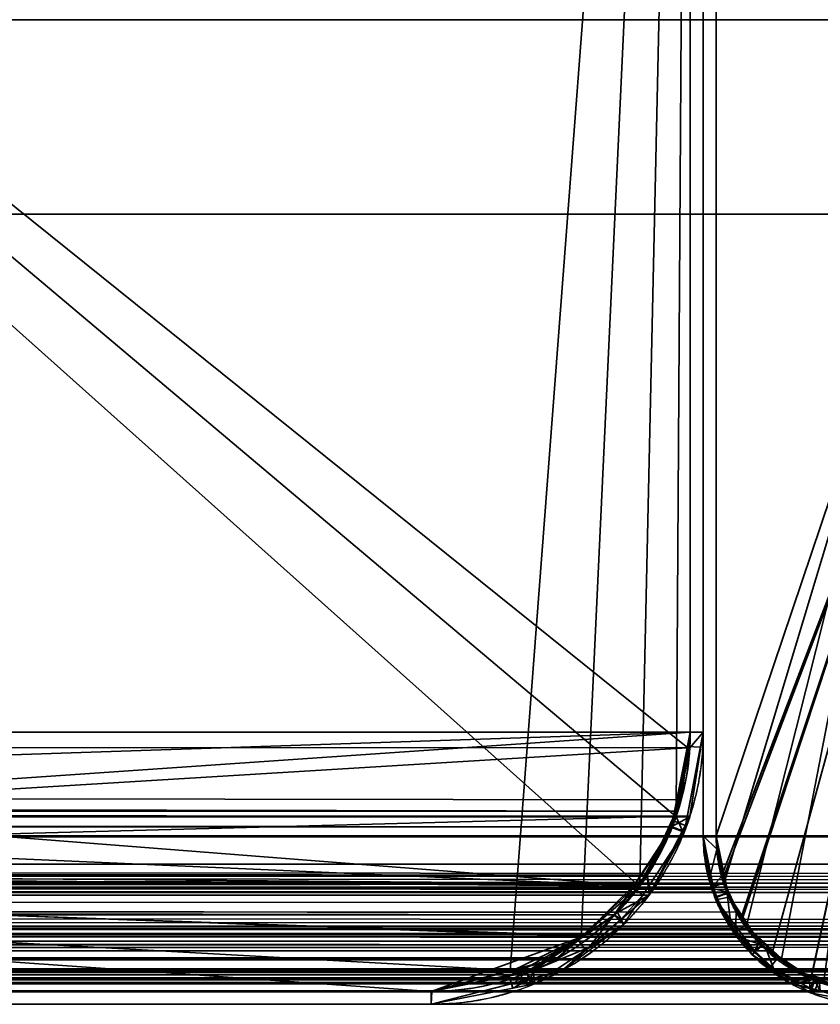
# Model space of a CAD drawing. Header units: millimetres. Extents: x -625 to 3725, y -115 to 86.
# Tile 224 of 256: x 439 to 455, y -33 to -14. Entities that reach past the tile are written whole.
import ezdxf

# ---------------------------------------------------------------- set-up
doc = ezdxf.new("R2010")
doc.units = ezdxf.units.MM
doc.layers.add('151', color=7, linetype='Continuous', true_color=0xffffff)

# ---------------------------------------------------------------- blocks, each defined once
blk = doc.blocks.new('UG_SURFACE_001')
at = {"layer": '151', "color": 252, "linetype": 'Continuous', "lineweight": 35}
for points in [[(625, -14, 2237), (625, 86, 2237), (-625, 86, 2237), (-625, -14, 2237)], [(-475, -14, 2087), (-475, 86, 2087), (475, 86, 2087), (475, -14, 2087)], [(625, -14, 2237), (-625, -14, 2237), (-475, -14, 2087), (475, -14, 2087)]]:
    blk.add_3dface(points, dxfattribs=at)
blk = doc.blocks.new('UG_SURFACE_026')
at = {"layer": '151', "color": 41, "linetype": 'Continuous', "lineweight": 35}
for points in [[(527.75, -32.75, 2137.75), (527.75, -17.75, 2137.75), (-527.75, -17.75, 2137.75), (-527.75, -32.75, 2137.75)], [(527.75, -17.75, 2137.75), (457.75, -17.75, 2067.75), (-457.75, -17.75, 2067.75), (-527.75, -17.75, 2137.75)], [(457.75, -17.75, 2067.75), (457.75, -32.75, 2067.75), (-457.75, -32.75, 2067.75), (-457.75, -17.75, 2067.75)], [(457.75, -32.75, 2067.75), (527.75, -32.75, 2137.75), (-527.75, -32.75, 2137.75), (-457.75, -32.75, 2067.75)]]:
    blk.add_3dface(points, dxfattribs=at)
blk = doc.blocks.new('UG_SURFACE_027')
at = {"layer": '151', "color": 14, "linetype": 'Continuous', "lineweight": 35}
for points in [[(532.75, -14, 2142.75), (527.75, -14, 2137.75), (-527.75, -14, 2137.75), (-532.75, -14, 2142.75)], [(532.75, -29.75, 2142.75), (532.75, -14, 2142.75), (-532.75, -14, 2142.75), (-532.75, -29.75, 2142.75)], [(-527.75, -14, 2137.75), (527.75, -14, 2137.75), (527.75, -32.75, 2137.75), (-527.75, -32.75, 2137.75)], [(-532.75, -29.75, 2142.75), (-532.602, -30.677, 2142.602), (532.587, -30.662, 2142.587)], [(532.587, -30.662, 2142.587), (532.646, -30.532, 2142.646), (-532.75, -29.75, 2142.75)], [(532.646, -30.532, 2142.646), (532.75, -29.75, 2142.75), (-532.75, -29.75, 2142.75)], [(532.587, -30.662, 2142.587), (-532.602, -30.677, 2142.602), (-532.602, -30.682, 2142.601)], [(532.245, -31.417, 2142.245), (532.587, -30.662, 2142.587), (-532.602, -30.682, 2142.601)], [(-532.602, -30.682, 2142.601), (-532.172, -31.508, 2142.172), (532.166, -31.489, 2142.166)], [(532.166, -31.489, 2142.166), (532.245, -31.417, 2142.245), (-532.602, -30.682, 2142.601)], [(532.166, -31.489, 2142.166), (-532.172, -31.508, 2142.172), (-532.152, -31.547, 2142.152)], [(532.166, -31.489, 2142.166), (-532.152, -31.547, 2142.152), (-531.489, -32.122, 2141.49)], [(-531.489, -32.122, 2141.49), (531.487, -32.12, 2141.487), (532.166, -31.489, 2142.166)], [(531.487, -32.12, 2141.487), (-531.489, -32.122, 2141.49), (-531.189, -32.383, 2141.189)], [(531.226, -32.362, 2141.227), (531.487, -32.12, 2141.487), (-531.189, -32.383, 2141.189)], [(531.226, -32.362, 2141.227), (-531.189, -32.383, 2141.189), (-530.666, -32.516, 2140.666)], [(-530.666, -32.516, 2140.666), (530.665, -32.509, 2140.665), (531.226, -32.362, 2141.227)], [(530.665, -32.509, 2140.665), (-530.666, -32.516, 2140.666), (-529.75, -32.75, 2139.75)], [(-529.75, -32.75, 2139.75), (529.75, -32.75, 2139.75), (530.665, -32.509, 2140.665)], [(527.75, -32.75, 2137.75), (529.75, -32.75, 2139.75), (-529.75, -32.75, 2139.75), (-527.75, -32.75, 2137.75)]]:
    blk.add_3dface(points, dxfattribs=at)
blk = doc.blocks.new('UG_SURFACE_028')
at = {"layer": '151', "color": 14, "linetype": 'Continuous', "lineweight": 35}
for points in [[(456.8, -17.75, 2066.8), (456.8, 11.25, 2066.8), (-456.8, 11.25, 2066.8), (-456.8, -17.75, 2066.8)], [(452.75, 8.5, 2062.75), (455.5, 11.25, 2065.5), (456.8, 11.25, 2066.8), (456.8, -17.75, 2066.8)], [(452.75, 8.5, 2062.75), (452.75, -29.75, 2062.75), (-452.75, -29.75, 2062.75), (-452.75, 8.5, 2062.75)], [(456.8, -17.75, 2066.8), (452.75, -29.75, 2062.75), (452.75, 8.5, 2062.75)], [(457.75, -32.75, 2067.75), (457.75, -17.75, 2067.75), (-457.75, -17.75, 2067.75), (-457.75, -32.75, 2067.75)], [(457.75, -17.75, 2067.75), (456.8, -17.75, 2066.8), (-456.8, -17.75, 2066.8), (-457.75, -17.75, 2067.75)], [(452.898, -30.677, 2062.898), (452.75, -29.75, 2062.75), (456.8, -17.75, 2066.8)], [(456.8, -17.75, 2066.8), (453.328, -31.508, 2063.328), (452.898, -30.682, 2062.898), (452.898, -30.677, 2062.898)], [(456.8, -17.75, 2066.8), (454.011, -32.122, 2064.011), (453.348, -31.547, 2063.348), (453.328, -31.508, 2063.328)], [(456.8, -17.75, 2066.8), (454.834, -32.516, 2064.834), (454.311, -32.383, 2064.312), (454.011, -32.122, 2064.011)], [(-452.854, -30.532, 2062.854), (452.75, -29.75, 2062.75), (452.898, -30.677, 2062.898)], [(-452.854, -30.532, 2062.854), (-452.75, -29.75, 2062.75), (452.75, -29.75, 2062.75)], [(452.898, -30.677, 2062.898), (-452.913, -30.662, 2062.913), (-452.854, -30.532, 2062.854)], [(452.898, -30.682, 2062.898), (-453.334, -31.489, 2063.334), (-453.256, -31.417, 2063.256)], [(452.898, -30.682, 2062.898), (453.328, -31.508, 2063.328), (-453.334, -31.489, 2063.334)], [(-453.256, -31.417, 2063.256), (-452.913, -30.662, 2062.913), (452.898, -30.677, 2062.898)], [(-453.256, -31.417, 2063.256), (452.898, -30.677, 2062.898), (452.898, -30.682, 2062.898)], [(453.348, -31.547, 2063.348), (-454.013, -32.12, 2064.013), (-453.334, -31.489, 2063.334)], [(-453.334, -31.489, 2063.334), (453.328, -31.508, 2063.328), (453.348, -31.547, 2063.348)], [(453.348, -31.547, 2063.348), (454.011, -32.122, 2064.011), (-454.013, -32.12, 2064.013)], [(-454.274, -32.362, 2064.274), (-454.013, -32.12, 2064.013), (454.011, -32.122, 2064.011)], [(-454.274, -32.362, 2064.274), (454.011, -32.122, 2064.011), (454.311, -32.383, 2064.312)], [(454.311, -32.383, 2064.312), (-454.835, -32.509, 2064.835), (-454.274, -32.362, 2064.274)], [(454.311, -32.383, 2064.312), (454.834, -32.516, 2064.834), (-454.835, -32.509, 2064.835)], [(-455.75, -32.75, 2065.75), (-454.835, -32.509, 2064.835), (454.834, -32.516, 2064.834)], [(454.834, -32.516, 2064.834), (455.75, -32.75, 2065.75), (-455.75, -32.75, 2065.75)], [(455.75, -32.75, 2065.75), (457.75, -32.75, 2067.75), (-457.75, -32.75, 2067.75), (-455.75, -32.75, 2065.75)]]:
    blk.add_3dface(points, dxfattribs=at)
blk = doc.blocks.new('UG_SURFACE_029')
at = {"layer": '151', "color": 7, "linetype": 'Continuous', "lineweight": 35}
for points in [[(-452.75, 8.25, 2062.75), (-452.75, -29.75, 2062.75), (452.75, -29.75, 2062.75), (452.75, 8.25, 2062.75)], [(452.5, 8.25, 2062.5), (452.5, -29.75, 2062.5), (-452.5, -29.75, 2062.5), (-452.5, 8.25, 2062.5)], [(452.5, -29.75, 2062.5), (452.5, 8.25, 2062.5), (452.75, 8.25, 2062.75), (452.75, -29.75, 2062.75)], [(533, -29.75, 2143), (533, -14, 2143), (-533, -14, 2143), (-533, -29.75, 2143)], [(532.75, -14, 2142.75), (-532.75, -14, 2142.75), (-533, -14, 2143), (533, -14, 2143)], [(-532.75, -29.75, 2142.75), (-532.75, -14, 2142.75), (532.75, -14, 2142.75), (532.75, -29.75, 2142.75)], [(-533, -29.75, 2143), (-532.84, -30.754, 2142.84), (532.824, -30.738, 2142.823)], [(532.824, -30.738, 2142.823), (532.888, -30.598, 2142.888), (-533, -29.75, 2143)], [(532.888, -30.598, 2142.888), (533, -29.75, 2143), (-533, -29.75, 2143)], [(-532.739, -30.009, 2142.739), (-532.75, -29.75, 2142.75), (532.75, -29.75, 2142.75)], [(-532.739, -30.009, 2142.739), (532.75, -29.75, 2142.75), (532.695, -30.321, 2142.695)], [(452.855, -30.535, 2062.855), (-452.75, -29.75, 2062.75), (-452.761, -30.009, 2062.761)], [(452.855, -30.535, 2062.855), (452.75, -29.75, 2062.75), (-452.75, -29.75, 2062.75)], [(-452.612, -30.598, 2062.613), (452.5, -29.75, 2062.5), (452.66, -30.754, 2062.66)], [(-452.612, -30.598, 2062.613), (-452.5, -29.75, 2062.5), (452.5, -29.75, 2062.5)], [(452.75, -29.75, 2062.75), (452.855, -30.535, 2062.855), (452.66, -30.754, 2062.66), (452.5, -29.75, 2062.5)], [(-532.739, -30.009, 2142.739), (532.695, -30.321, 2142.695), (532.522, -30.843, 2142.523)], [(532.522, -30.843, 2142.523), (-532.538, -30.854, 2142.538), (-532.739, -30.009, 2142.739)], [(-452.761, -30.009, 2062.761), (-452.962, -30.854, 2062.962), (452.979, -30.839, 2062.979)], [(-452.761, -30.009, 2062.761), (452.979, -30.839, 2062.979), (452.855, -30.535, 2062.855)], [(452.661, -30.76, 2062.661), (452.66, -30.754, 2062.66), (452.855, -30.535, 2062.855), (452.979, -30.839, 2062.979)], [(532.824, -30.738, 2142.823), (-532.84, -30.754, 2142.84), (-532.839, -30.76, 2142.839)], [(532.452, -31.555, 2142.452), (532.824, -30.738, 2142.823), (-532.839, -30.76, 2142.839)], [(-532.839, -30.76, 2142.839), (-532.374, -31.655, 2142.374), (532.367, -31.634, 2142.367)], [(532.367, -31.634, 2142.367), (532.452, -31.555, 2142.452), (-532.839, -30.76, 2142.839)], [(452.661, -30.76, 2062.661), (-453.133, -31.634, 2063.133), (-453.048, -31.555, 2063.048)], [(452.661, -30.76, 2062.661), (453.126, -31.655, 2063.126), (-453.133, -31.634, 2063.133)], [(-453.048, -31.555, 2063.048), (-452.676, -30.738, 2062.676), (452.66, -30.754, 2062.66)], [(-453.048, -31.555, 2063.048), (452.66, -30.754, 2062.66), (452.661, -30.76, 2062.661)], [(452.66, -30.754, 2062.66), (-452.676, -30.738, 2062.676), (-452.612, -30.598, 2062.613)], [(452.979, -30.839, 2062.979), (453.136, -31.223, 2063.137), (453.126, -31.655, 2063.126), (452.661, -30.76, 2062.661)], [(-532.538, -30.854, 2142.538), (532.522, -30.843, 2142.523), (532.454, -31.049, 2142.454)], [(532.454, -31.049, 2142.454), (531.96, -31.779, 2141.96), (-532.538, -30.854, 2142.538)], [(-532.535, -30.865, 2142.535), (-532.538, -30.854, 2142.538), (531.96, -31.779, 2141.96)], [(531.96, -31.779, 2141.96), (-531.926, -31.816, 2141.926), (-532.535, -30.865, 2142.535)], [(453.639, -31.854, 2063.639), (-452.965, -30.865, 2062.965), (-453.574, -31.816, 2063.574)], [(453.136, -31.223, 2063.137), (-452.962, -30.854, 2062.962), (-452.965, -30.865, 2062.965)], [(-452.965, -30.865, 2062.965), (453.639, -31.854, 2063.639), (453.136, -31.223, 2063.137)], [(453.136, -31.223, 2063.137), (452.979, -30.839, 2062.979), (-452.962, -30.854, 2062.962)], [(453.148, -31.697, 2063.148), (453.126, -31.655, 2063.126), (453.136, -31.223, 2063.137), (453.639, -31.854, 2063.639)], [(532.367, -31.634, 2142.367), (-532.374, -31.655, 2142.374), (-532.352, -31.697, 2142.352)], [(532.367, -31.634, 2142.367), (-532.352, -31.697, 2142.352), (-531.634, -32.319, 2141.634)], [(-531.634, -32.319, 2141.634), (531.632, -32.317, 2141.632), (532.367, -31.634, 2142.367)], [(453.148, -31.697, 2063.148), (-453.868, -32.317, 2063.869), (-453.133, -31.634, 2063.133)], [(453.148, -31.697, 2063.148), (453.866, -32.319, 2063.866), (-453.868, -32.317, 2063.869)], [(-453.133, -31.634, 2063.133), (453.126, -31.655, 2063.126), (453.148, -31.697, 2063.148)], [(453.639, -31.854, 2063.639), (453.729, -31.967, 2063.73), (453.866, -32.319, 2063.866), (453.148, -31.697, 2063.148)], [(-531.867, -31.857, 2141.867), (-531.926, -31.816, 2141.926), (531.96, -31.779, 2141.96)], [(531.96, -31.779, 2141.96), (531.864, -31.851, 2141.864), (-531.867, -31.857, 2141.867)], [(-530.961, -32.495, 2140.961), (-531.867, -31.857, 2141.867), (531.864, -31.851, 2141.864)], [(-530.961, -32.495, 2140.961), (531.864, -31.851, 2141.864), (531.11, -32.424, 2141.11)], [(453.729, -31.967, 2063.73), (-453.633, -31.857, 2063.633), (-454.539, -32.495, 2064.539)], [(-453.574, -31.816, 2063.574), (-453.633, -31.857, 2063.633), (453.639, -31.854, 2063.639)], [(453.729, -31.967, 2063.73), (453.639, -31.854, 2063.639), (-453.633, -31.857, 2063.633)], [(-454.539, -32.495, 2064.539), (454.651, -32.521, 2064.651), (453.729, -31.967, 2063.73)], [(454.192, -32.602, 2064.192), (453.866, -32.319, 2063.866), (453.729, -31.967, 2063.73), (454.651, -32.521, 2064.651)], [(531.632, -32.317, 2141.632), (-531.634, -32.319, 2141.634), (-531.308, -32.602, 2141.309)], [(531.349, -32.579, 2141.35), (531.632, -32.317, 2141.632), (-531.308, -32.602, 2141.309)], [(-530.852, -32.518, 2140.852), (-530.961, -32.495, 2140.961), (531.11, -32.424, 2141.11)], [(531.11, -32.424, 2141.11), (530.848, -32.487, 2140.848), (-530.852, -32.518, 2140.852)], [(-529.758, -32.75, 2139.758), (-530.852, -32.518, 2140.852), (530.848, -32.487, 2140.848)], [(-529.75, -32.75, 2139.75), (-529.758, -32.75, 2139.758), (530.848, -32.487, 2140.848)], [(530.848, -32.487, 2140.848), (529.75, -32.75, 2139.75), (-529.75, -32.75, 2139.75)], [(-454.151, -32.579, 2064.151), (-453.868, -32.317, 2063.869), (453.866, -32.319, 2063.866)], [(-454.151, -32.579, 2064.151), (453.866, -32.319, 2063.866), (454.192, -32.602, 2064.192)], [(531.349, -32.579, 2141.35), (-531.308, -32.602, 2141.309), (-530.742, -32.747, 2140.742)], [(-530.742, -32.747, 2140.742), (530.741, -32.739, 2140.741), (531.349, -32.579, 2141.35)], [(454.743, -32.576, 2064.743), (-454.648, -32.518, 2064.648), (-455.742, -32.75, 2065.742)], [(-455.742, -32.75, 2065.742), (455.75, -32.75, 2065.75), (454.743, -32.576, 2064.743)], [(454.192, -32.602, 2064.192), (-454.759, -32.739, 2064.759), (-454.151, -32.579, 2064.151)], [(454.192, -32.602, 2064.192), (454.758, -32.747, 2064.758), (-454.759, -32.739, 2064.759)], [(-454.539, -32.495, 2064.539), (-454.648, -32.518, 2064.648), (454.651, -32.521, 2064.651)], [(454.743, -32.576, 2064.743), (454.651, -32.521, 2064.651), (-454.648, -32.518, 2064.648)], [(454.651, -32.521, 2064.651), (454.758, -32.747, 2064.758), (454.192, -32.602, 2064.192)], [(454.651, -32.521, 2064.651), (454.743, -32.576, 2064.743), (454.758, -32.747, 2064.758)], [(455.75, -33, 2065.75), (454.758, -32.747, 2064.758), (454.743, -32.576, 2064.743), (455.75, -32.75, 2065.75)], [(530.741, -32.739, 2140.741), (-530.742, -32.747, 2140.742), (-529.75, -33, 2139.75)], [(-529.75, -33, 2139.75), (529.75, -33, 2139.75), (530.741, -32.739, 2140.741)], [(455.75, -32.75, 2065.75), (-455.75, -32.75, 2065.75), (-529.75, -32.75, 2139.75), (529.75, -32.75, 2139.75)], [(-455.75, -33, 2065.75), (-454.759, -32.739, 2064.759), (454.758, -32.747, 2064.758)], [(454.758, -32.747, 2064.758), (455.75, -33, 2065.75), (-455.75, -33, 2065.75)], [(-455.742, -32.75, 2065.742), (-455.75, -32.75, 2065.75), (455.75, -32.75, 2065.75)], [(455.75, -33, 2065.75), (529.75, -33, 2139.75), (-529.75, -33, 2139.75), (-455.75, -33, 2065.75)]]:
    blk.add_3dface(points, dxfattribs=at)
blk = doc.blocks.new('UG_SURFACE_030')
at = {"layer": '151', "color": 14, "linetype": 'Continuous', "lineweight": 35}
for points in [[(452.75, 8.5, -3), (455.5, 11.25, -3), (456.8, 11.25, -3), (456.8, -17.75, -3)], [(456.8, -17.75, 2066.8), (456.8, 11.25, 2066.8), (455.5, 11.25, 2065.5), (452.75, 8.5, 2062.75)], [(452.75, 8.5, -3), (452.75, -29.75, -3), (452.75, -29.75, 2062.75), (452.75, 8.5, 2062.75)], [(456.8, -17.75, -3), (452.75, -29.75, -3), (452.75, 8.5, -3)], [(452.75, 8.5, 2062.75), (452.75, -29.75, 2062.75), (456.8, -17.75, 2066.8)], [(452.904, -30.523, -3), (452.75, -29.75, -3), (456.8, -17.75, -3), (457.75, -17.75, -3)], [(457.75, -17.75, 2067.75), (456.8, -17.75, 2066.8), (452.75, -29.75, 2062.75), (452.854, -30.532, 2062.854)], [(452.854, -30.532, 2062.854), (452.854, -30.533, 2062.854), (457.75, -17.75, 2067.75)], [(452.854, -30.533, 2062.854), (453.224, -31.346, 2063.224), (457.75, -17.75, 2067.75)], [(453.262, -31.323, -3), (452.978, -30.898, -3), (452.904, -30.523, -3), (457.75, -17.75, -3)], [(457.75, -17.75, 2067.75), (453.224, -31.346, 2063.224), (453.256, -31.417, 2063.256), (453.843, -31.962, 2063.843)], [(457.75, -17.75, -3), (453.829, -32.005, -3), (453.629, -31.871, -3), (453.262, -31.323, -3)], [(454.583, -32.509, -3), (453.829, -32.005, -3), (457.75, -17.75, -3)], [(453.843, -31.962, 2063.843), (454.274, -32.362, 2064.274), (454.589, -32.445, 2064.589), (457.75, -17.75, 2067.75)], [(457.75, -17.75, -3), (455.48, -32.696, -3), (454.602, -32.522, -3), (454.583, -32.509, -3)], [(454.589, -32.445, 2064.589), (455.479, -32.679, 2065.479), (457.75, -17.75, 2067.75)], [(452.854, -30.532, 2062.854), (452.75, -29.75, -3), (452.904, -30.523, -3)], [(452.854, -30.532, 2062.854), (452.75, -29.75, 2062.75), (452.75, -29.75, -3)], [(452.904, -30.523, -3), (452.854, -30.533, 2062.854), (452.854, -30.532, 2062.854)], [(452.854, -30.533, 2062.854), (452.904, -30.523, -3), (452.978, -30.898, -3)], [(452.978, -30.898, -3), (453.224, -31.346, 2063.224), (452.854, -30.533, 2062.854)], [(452.978, -30.898, -3), (453.262, -31.323, -3), (453.224, -31.346, 2063.224)], [(453.256, -31.417, 2063.256), (453.224, -31.346, 2063.224), (453.262, -31.323, -3)], [(453.256, -31.417, 2063.256), (453.262, -31.323, -3), (453.629, -31.871, -3)], [(453.629, -31.871, -3), (453.843, -31.962, 2063.843), (453.256, -31.417, 2063.256)], [(453.629, -31.871, -3), (453.829, -32.005, -3), (453.843, -31.962, 2063.843)], [(454.274, -32.362, 2064.274), (453.843, -31.962, 2063.843), (453.829, -32.005, -3)], [(454.274, -32.362, 2064.274), (453.829, -32.005, -3), (454.583, -32.509, -3)], [(454.583, -32.509, -3), (454.589, -32.445, 2064.589), (454.274, -32.362, 2064.274)], [(454.589, -32.445, 2064.589), (454.583, -32.509, -3), (454.602, -32.522, -3)], [(455.48, -32.696, -3), (455.479, -32.679, 2065.479), (454.589, -32.445, 2064.589)], [(454.589, -32.445, 2064.589), (454.602, -32.522, -3), (455.48, -32.696, -3)]]:
    blk.add_3dface(points, dxfattribs=at)
blk = doc.blocks.new('UG_SURFACE_031')
at = {"layer": '151', "color": 7, "linetype": 'Continuous', "lineweight": 35}
for points in [[(452.75, -29.75, 2062.75), (452.75, 8.25, 2062.75), (452.5, 8.25, 2062.5), (452.5, -29.75, 2062.5)], [(452.5, 8.25, -3), (452.75, 8.25, -3), (452.75, -29.75, -3), (452.5, -29.75, -3)], [(452.5, 8.25, -3), (452.5, -29.75, -3), (452.5, -29.75, 2062.5), (452.5, 8.25, 2062.5)], [(452.75, 8.25, 2062.75), (452.75, -29.75, 2062.75), (452.75, -29.75, -3), (452.75, 8.25, -3)], [(452.75, -29.75, -3), (452.936, -30.649, -3), (452.693, -30.726, -3), (452.5, -29.75, -3)], [(452.761, -30.009, 2062.761), (452.5, -29.75, 2062.5), (452.612, -30.598, 2062.613)], [(452.5, -29.75, 2062.5), (452.761, -30.009, 2062.761), (452.75, -29.75, 2062.75)], [(452.612, -30.598, 2062.613), (452.5, -29.75, -3), (452.693, -30.726, -3)], [(452.612, -30.598, 2062.613), (452.5, -29.75, 2062.5), (452.5, -29.75, -3)], [(452.978, -30.851, -3), (452.936, -30.649, -3), (452.75, -29.75, 2062.75)], [(452.75, -29.75, 2062.75), (452.761, -30.009, 2062.761), (452.978, -30.851, -3)], [(452.936, -30.649, -3), (452.75, -29.75, -3), (452.75, -29.75, 2062.75)], [(452.612, -30.598, 2062.613), (452.758, -30.919, 2062.758), (452.962, -30.854, 2062.962), (452.761, -30.009, 2062.761)], [(452.761, -30.009, 2062.761), (452.962, -30.854, 2062.962), (452.978, -30.851, -3)], [(452.693, -30.726, -3), (452.758, -30.919, 2062.758), (452.612, -30.598, 2062.613)], [(452.736, -30.945, -3), (452.693, -30.726, -3), (452.936, -30.649, -3), (452.978, -30.851, -3)], [(452.693, -30.726, -3), (452.736, -30.945, -3), (452.758, -30.919, 2062.758)], [(452.978, -30.851, -3), (452.995, -30.93, -3), (452.745, -30.987, -3), (452.736, -30.945, -3)], [(453.048, -31.555, 2063.048), (452.758, -30.919, 2062.758), (452.736, -30.945, -3)], [(453.048, -31.555, 2063.048), (452.736, -30.945, -3), (452.745, -30.987, -3)], [(452.995, -30.93, -3), (453.346, -31.452, -3), (453.148, -31.593, -3), (452.745, -30.987, -3)], [(452.758, -30.919, 2062.758), (452.965, -30.865, 2062.965), (452.962, -30.854, 2062.962)], [(452.965, -30.865, 2062.965), (452.758, -30.919, 2062.758), (453.048, -31.555, 2063.048)], [(452.995, -30.93, -3), (452.978, -30.851, -3), (452.962, -30.854, 2062.962)], [(452.962, -30.854, 2062.962), (453.346, -31.452, -3), (452.995, -30.93, -3)], [(453.629, -31.871, -3), (453.346, -31.452, -3), (452.962, -30.854, 2062.962)], [(452.962, -30.854, 2062.962), (452.965, -30.865, 2062.965), (453.629, -31.871, -3)], [(453.629, -31.871, -3), (452.965, -30.865, 2062.965), (453.574, -31.816, 2063.574)], [(453.048, -31.555, 2063.048), (453.49, -31.966, 2063.49), (453.574, -31.816, 2063.574), (452.965, -30.865, 2062.965)], [(453.49, -31.966, 2063.49), (452.745, -30.987, -3), (453.148, -31.593, -3)], [(452.745, -30.987, -3), (453.49, -31.966, 2063.49), (453.048, -31.555, 2063.048)], [(453.452, -32.048, -3), (453.148, -31.593, -3), (453.346, -31.452, -3), (453.629, -31.871, -3)], [(453.148, -31.593, -3), (453.452, -32.048, -3), (453.49, -31.966, 2063.49)], [(453.629, -31.871, -3), (453.955, -32.084, -3), (453.805, -32.279, -3), (453.452, -32.048, -3)], [(453.633, -31.857, 2063.633), (453.574, -31.816, 2063.574), (453.49, -31.966, 2063.49)], [(454.539, -32.495, 2064.539), (453.633, -31.857, 2063.633), (453.49, -31.966, 2063.49), (454.151, -32.579, 2064.151)], [(453.574, -31.816, 2063.574), (453.633, -31.857, 2063.633), (453.629, -31.871, -3)], [(453.955, -32.084, -3), (453.629, -31.871, -3), (453.633, -31.857, 2063.633)], [(454.648, -32.536, -3), (453.955, -32.084, -3), (453.633, -31.857, 2063.633)], [(453.633, -31.857, 2063.633), (454.539, -32.495, 2064.539), (454.648, -32.536, -3)], [(454.151, -32.579, 2064.151), (453.49, -31.966, 2063.49), (453.452, -32.048, -3)], [(454.151, -32.579, 2064.151), (453.452, -32.048, -3), (453.805, -32.279, -3)], [(454.555, -32.77, -3), (453.805, -32.279, -3), (453.955, -32.084, -3), (454.648, -32.536, -3)], [(453.805, -32.279, -3), (454.565, -32.688, 2064.565), (454.151, -32.579, 2064.151)], [(453.805, -32.279, -3), (454.555, -32.77, -3), (454.565, -32.688, 2064.565)], [(454.151, -32.579, 2064.151), (454.565, -32.688, 2064.565), (454.539, -32.495, 2064.539)], [(454.539, -32.495, 2064.539), (454.648, -32.518, 2064.648), (454.648, -32.536, -3)], [(454.648, -32.518, 2064.648), (454.539, -32.495, 2064.539), (454.565, -32.688, 2064.565)], [(454.648, -32.536, -3), (454.654, -32.54, -3), (454.563, -32.776, -3), (454.555, -32.77, -3)], [(454.654, -32.54, -3), (454.723, -32.553, -3), (454.636, -32.789, -3), (454.563, -32.776, -3)], [(454.565, -32.688, 2064.565), (455.75, -33, 2065.75), (455.742, -32.75, 2065.742), (454.648, -32.518, 2064.648)], [(454.723, -32.553, -3), (455.587, -32.719, -3), (455.573, -32.966, -3), (454.636, -32.789, -3)], [(454.648, -32.518, 2064.648), (454.723, -32.553, -3), (454.654, -32.54, -3)], [(454.648, -32.518, 2064.648), (455.587, -32.719, -3), (454.723, -32.553, -3)], [(454.654, -32.54, -3), (454.648, -32.536, -3), (454.648, -32.518, 2064.648)], [(455.75, -32.75, -3), (455.587, -32.719, -3), (454.648, -32.518, 2064.648)], [(454.648, -32.518, 2064.648), (455.742, -32.75, 2065.742), (455.75, -32.75, -3)], [(454.565, -32.688, 2064.565), (454.555, -32.77, -3), (454.563, -32.776, -3)], [(454.565, -32.688, 2064.565), (454.563, -32.776, -3), (454.636, -32.789, -3)], [(454.636, -32.789, -3), (455.75, -33, 2065.75), (454.565, -32.688, 2064.565)], [(455.75, -33, 2065.75), (454.636, -32.789, -3), (455.573, -32.966, -3)]]:
    blk.add_3dface(points, dxfattribs=at)
blk = doc.blocks.new('UG_SURFACE_038')
at = {"layer": '151', "color": 31, "linetype": 'Continuous', "lineweight": 35}
for points in [[(461.25, -17.75, 2071.25), (461.25, 67.25, 2071.25), (-461.25, 67.25, 2071.25), (-461.25, -17.75, 2071.25)], [(456.75, 13.25, 2066.75), (456.75, -17.75, 2066.75), (-456.75, -17.75, 2066.75), (-456.75, 13.25, 2066.75)], [(452.25, -27.75, 2062.25), (452.25, 13.25, 2062.25), (-452.25, 13.25, 2062.25), (-452.25, -27.75, 2062.25)], [(413.496, -29.295, 2023.496), (413.25, -27.75, 2023.25), (413.25, 3.25, 2023.25), (452.25, 13.25, 2062.25)], [(452.25, 13.25, 2062.25), (414.213, -30.681, 2024.213), (413.497, -29.303, 2023.497), (413.496, -29.295, 2023.496)], [(415.351, -31.703, 2025.351), (414.247, -30.745, 2024.246), (414.213, -30.681, 2024.213), (452.25, 13.25, 2062.25)], [(416.723, -32.36, 2026.723), (415.852, -32.138, 2025.852), (415.351, -31.703, 2025.351), (452.25, 13.25, 2062.25)], [(418.25, -32.75, 2028.25), (416.723, -32.36, 2026.723), (452.25, 13.25, 2062.25)], [(452.25, 13.25, 2062.25), (448.775, -32.349, 2058.774), (447.25, -32.75, 2057.25), (418.25, -32.75, 2028.25)], [(450.145, -31.7, 2060.145), (449.711, -32.103, 2059.711), (448.775, -32.349, 2058.774), (452.25, 13.25, 2062.25)], [(452.25, 13.25, 2062.25), (451.277, -30.649, 2061.277), (450.145, -31.7, 2060.145)], [(451.978, -29.271, 2061.979), (451.407, -30.528, 2061.408), (451.277, -30.649, 2061.277), (452.25, 13.25, 2062.25)], [(452.25, 13.25, 2062.25), (452.25, -27.75, 2062.25), (452.077, -29.054, 2062.077), (451.978, -29.271, 2061.979)], [(456.75, -17.75, 2066.75), (461.25, -17.75, 2071.25), (-461.25, -17.75, 2071.25), (-456.75, -17.75, 2066.75)], [(-452.25, -27.75, 2062.25), (-452.004, -29.295, 2062.004), (451.978, -29.271, 2061.979)], [(451.978, -29.271, 2061.979), (452.077, -29.054, 2062.077), (-452.25, -27.75, 2062.25)], [(452.077, -29.054, 2062.077), (452.25, -27.75, 2062.25), (-452.25, -27.75, 2062.25)], [(451.978, -29.271, 2061.979), (-452.004, -29.295, 2062.004), (-452.003, -29.303, 2062.003)], [(451.407, -30.528, 2061.408), (451.978, -29.271, 2061.979), (-452.003, -29.303, 2062.003)], [(-452.003, -29.303, 2062.003), (-451.287, -30.681, 2061.287), (451.277, -30.649, 2061.277)], [(451.277, -30.649, 2061.277), (451.407, -30.528, 2061.408), (-452.003, -29.303, 2062.003)], [(451.277, -30.649, 2061.277), (-451.287, -30.681, 2061.287), (-451.253, -30.745, 2061.254)], [(451.277, -30.649, 2061.277), (-451.253, -30.745, 2061.254), (-450.149, -31.703, 2060.149)], [(-450.149, -31.703, 2060.149), (450.145, -31.7, 2060.145), (451.277, -30.649, 2061.277)], [(450.145, -31.7, 2060.145), (-450.149, -31.703, 2060.149), (-449.648, -32.138, 2059.648)], [(449.711, -32.103, 2059.711), (450.145, -31.7, 2060.145), (-449.648, -32.138, 2059.648)], [(449.711, -32.103, 2059.711), (-449.648, -32.138, 2059.648), (-448.777, -32.36, 2058.777)], [(-448.777, -32.36, 2058.777), (448.775, -32.349, 2058.774), (449.711, -32.103, 2059.711)], [(448.775, -32.349, 2058.774), (-448.777, -32.36, 2058.777), (-447.25, -32.75, 2057.25)], [(-447.25, -32.75, 2057.25), (447.25, -32.75, 2057.25), (448.775, -32.349, 2058.774)], [(418.25, -32.75, 2028.25), (447.25, -32.75, 2057.25), (-447.25, -32.75, 2057.25), (-418.25, -32.75, 2028.25)]]:
    blk.add_3dface(points, dxfattribs=at)
blk = doc.blocks.new('UG_SURFACE_040')
at = {"layer": '151', "color": 7, "linetype": 'Continuous', "lineweight": 35}
for points in [[(452.5, -27.75, 2062.5), (452.5, -17.75, 2062.5), (-452.5, -17.75, 2062.5), (-452.5, -27.75, 2062.5)], [(452.5, -17.75, 2062.5), (452.25, -17.75, 2062.25), (-452.25, -17.75, 2062.25), (-452.5, -17.75, 2062.5)], [(-452.25, -27.75, 2062.25), (-452.25, -17.75, 2062.25), (452.25, -17.75, 2062.25), (452.25, -27.75, 2062.25)], [(452.25, -27.75, 2062.25), (452.25, -17.75, 2062.25), (452.5, -17.75, 2062.5), (452.5, -27.75, 2062.5)], [(452.5, -27.75, 2062.5), (-452.5, -27.75, 2062.5), (-452.242, -29.372, 2062.242), (452.242, -29.372, 2062.242)], [(-452.25, -27.75, 2062.25), (452.241, -28.052, 2062.241), (451.976, -29.382, 2061.976)], [(-452.25, -27.75, 2062.25), (452.25, -27.75, 2062.25), (452.241, -28.052, 2062.241)], [(-452.076, -29.058, 2062.076), (-452.25, -27.75, 2062.25), (451.976, -29.382, 2061.976)], [(451.976, -29.382, 2061.976), (452.241, -28.052, 2062.241), (452.5, -27.75, 2062.5), (452.242, -29.372, 2062.242)], [(452.5, -27.75, 2062.5), (452.241, -28.052, 2062.241), (452.25, -27.75, 2062.25)], [(-452.076, -29.058, 2062.076), (451.976, -29.382, 2061.976), (451.882, -29.573, 2061.882)], [(451.882, -29.573, 2061.882), (-451.868, -29.565, 2061.868), (-452.076, -29.058, 2062.076)], [(452.242, -29.372, 2062.242), (-452.242, -29.372, 2062.242), (-452.24, -29.381, 2062.24)], [(452.24, -29.381, 2062.24), (452.242, -29.372, 2062.242), (-452.24, -29.381, 2062.24)], [(-452.24, -29.381, 2062.24), (-451.489, -30.827, 2061.489), (451.489, -30.827, 2061.489), (452.24, -29.381, 2062.24)], [(452.24, -29.381, 2062.24), (451.489, -30.827, 2061.489), (451.42, -30.509, 2061.42), (451.882, -29.573, 2061.882)], [(451.882, -29.573, 2061.882), (451.976, -29.382, 2061.976), (452.24, -29.381, 2062.24)], [(452.242, -29.372, 2062.242), (452.24, -29.381, 2062.24), (451.976, -29.382, 2061.976)], [(-451.868, -29.565, 2061.868), (451.42, -30.509, 2061.42), (450.842, -31.229, 2060.842)], [(-451.868, -29.565, 2061.868), (451.882, -29.573, 2061.882), (451.42, -30.509, 2061.42)], [(-451.606, -30.205, 2061.606), (-451.868, -29.565, 2061.868), (450.842, -31.229, 2060.842)], [(-451.606, -30.205, 2061.606), (450.842, -31.229, 2060.842), (450.781, -31.271, 2060.781)], [(450.781, -31.271, 2060.781), (-450.768, -31.257, 2060.768), (-451.606, -30.205, 2061.606)], [(451.489, -30.827, 2061.489), (451.454, -30.895, 2061.454), (450.842, -31.229, 2060.842), (451.42, -30.509, 2061.42)], [(451.489, -30.827, 2061.489), (-451.489, -30.827, 2061.489), (-451.454, -30.895, 2061.454)], [(451.454, -30.895, 2061.454), (451.489, -30.827, 2061.489), (-451.454, -30.895, 2061.454)], [(-451.454, -30.895, 2061.454), (-450.294, -31.901, 2060.294), (450.294, -31.901, 2060.294), (451.454, -30.895, 2061.454)], [(450.781, -31.271, 2060.781), (450.842, -31.229, 2060.842), (451.454, -30.895, 2061.454), (450.294, -31.901, 2060.294)], [(-450.768, -31.257, 2060.768), (450.781, -31.271, 2060.781), (449.228, -32.342, 2059.228)], [(-450.618, -31.446, 2060.618), (-450.768, -31.257, 2060.768), (449.228, -32.342, 2059.228)], [(450.294, -31.901, 2060.294), (449.228, -32.342, 2059.228), (450.781, -31.271, 2060.781)], [(-450.618, -31.446, 2060.618), (449.228, -32.342, 2059.228), (449.088, -32.371, 2059.088)], [(449.088, -32.371, 2059.088), (-449.081, -32.368, 2059.082), (-450.618, -31.446, 2060.618)], [(450.294, -31.901, 2060.294), (-450.294, -31.901, 2060.294), (-449.768, -32.357, 2059.767)], [(449.768, -32.357, 2059.767), (450.294, -31.901, 2060.294), (-449.768, -32.357, 2059.767)], [(450.294, -31.901, 2060.294), (449.768, -32.357, 2059.767), (449.228, -32.342, 2059.228)], [(-449.768, -32.357, 2059.767), (-448.853, -32.591, 2058.853), (448.853, -32.591, 2058.853), (449.768, -32.357, 2059.767)], [(-449.081, -32.368, 2059.082), (449.088, -32.371, 2059.088), (447.26, -32.75, 2057.26)], [(-448.929, -32.46, 2058.929), (-449.081, -32.368, 2059.082), (447.26, -32.75, 2057.26)], [(-448.929, -32.46, 2058.929), (447.26, -32.75, 2057.26), (447.25, -32.75, 2057.25)], [(447.25, -32.75, 2057.25), (-447.25, -32.75, 2057.25), (-448.929, -32.46, 2058.929)], [(448.853, -32.591, 2058.853), (447.25, -33, 2057.25), (447.26, -32.75, 2057.26), (449.088, -32.371, 2059.088)], [(449.088, -32.371, 2059.088), (449.228, -32.342, 2059.228), (449.768, -32.357, 2059.767), (448.853, -32.591, 2058.853)], [(448.853, -32.591, 2058.853), (-448.853, -32.591, 2058.853), (-447.25, -33, 2057.25), (447.25, -33, 2057.25)], [(418.25, -32.75, 2028.25), (-418.25, -32.75, 2028.25), (-447.25, -32.75, 2057.25), (447.25, -32.75, 2057.25)], [(418.25, -32.75, 2028.25), (447.25, -32.75, 2057.25), (447.25, -33, 2057.25), (418.25, -33, 2028.25)], [(447.25, -32.75, 2057.25), (447.26, -32.75, 2057.26), (447.25, -33, 2057.25)], [(418.25, -33, 2028.25), (447.25, -33, 2057.25), (-447.25, -33, 2057.25), (-418.25, -33, 2028.25)]]:
    blk.add_3dface(points, dxfattribs=at)
blk = doc.blocks.new('UG_SURFACE_042')
at = {"layer": '151', "color": 31, "linetype": 'Continuous', "lineweight": 35}
for points in [[(413.25, -27.75, -3), (413.25, 3.25, -3), (452.25, 13.25, -3), (452.25, -27.75, -3)], [(452.202, -28.05, 2062.202), (452.25, -27.75, 2062.25), (452.25, 13.25, 2062.25), (413.25, 3.25, 2023.25)], [(452.25, -27.75, -3), (452.25, 13.25, -3), (452.25, 13.25, 2062.25), (452.25, -27.75, 2062.25)], [(451.266, -30.721, 2061.266), (413.25, 3.25, 2023.25), (413.25, -27.75, 2023.25)], [(413.25, 3.25, 2023.25), (451.967, -29.372, 2061.967), (452.003, -29.303, 2062.003), (452.202, -28.05, 2062.202)], [(413.25, 3.25, 2023.25), (451.266, -30.721, 2061.266), (451.967, -29.372, 2061.967)], [(452.25, -27.75, -3), (413.506, -29.039, -3), (413.25, -27.75, -3)], [(413.25, -27.75, 2023.25), (413.423, -29.054, 2023.423), (413.424, -29.055, 2023.423), (451.266, -30.721, 2061.266)], [(414.103, -30.371, -3), (413.631, -29.663, -3), (413.506, -29.039, -3), (452.25, -27.75, -3)], [(414.103, -30.371, -3), (452.25, -27.75, -3), (452.19, -28.052, -3)], [(452.202, -28.05, 2062.202), (452.19, -28.052, -3), (452.25, -27.75, -3)], [(452.25, -27.75, -3), (452.25, -27.75, 2062.25), (452.202, -28.05, 2062.202)], [(452.19, -28.052, -3), (451.927, -29.372, -3), (414.103, -30.371, -3)], [(451.967, -29.372, 2061.967), (451.927, -29.372, -3), (452.19, -28.052, -3)], [(452.19, -28.052, -3), (452.003, -29.303, 2062.003), (451.967, -29.372, 2061.967)], [(452.19, -28.052, -3), (452.202, -28.05, 2062.202), (452.003, -29.303, 2062.003)], [(413.424, -29.055, 2023.423), (414.039, -30.41, 2024.039), (451.266, -30.721, 2061.266)], [(414.103, -30.371, -3), (451.927, -29.372, -3), (451.869, -29.663, -3), (451.194, -30.674, -3)], [(451.869, -29.663, -3), (451.967, -29.372, 2061.967), (451.266, -30.721, 2061.266)], [(451.869, -29.663, -3), (451.927, -29.372, -3), (451.967, -29.372, 2061.967)], [(451.266, -30.721, 2061.266), (451.194, -30.674, -3), (451.869, -29.663, -3)], [(414.103, -30.371, -3), (450.174, -31.694, -3), (447.25, -32.75, -3), (418.25, -32.75, -3)], [(414.103, -30.371, -3), (451.194, -30.674, -3), (450.786, -31.286, -3), (450.174, -31.694, -3)], [(414.039, -30.41, 2024.039), (417.799, -32.631, 2027.799), (418.25, -32.75, 2028.25), (447.25, -32.75, 2057.25)], [(447.25, -32.75, 2057.25), (448.825, -32.348, 2058.825), (414.039, -30.41, 2024.039)], [(448.825, -32.348, 2058.825), (449.648, -32.138, 2059.648), (450.183, -31.674, 2060.183), (414.039, -30.41, 2024.039)], [(450.183, -31.674, 2060.183), (451.253, -30.745, 2061.254), (451.266, -30.721, 2061.266), (414.039, -30.41, 2024.039)], [(451.194, -30.674, -3), (451.253, -30.745, 2061.254), (450.183, -31.674, 2060.183)], [(450.183, -31.674, 2060.183), (450.786, -31.286, -3), (451.194, -30.674, -3)], [(451.194, -30.674, -3), (451.266, -30.721, 2061.266), (451.253, -30.745, 2061.254)], [(450.183, -31.674, 2060.183), (450.174, -31.694, -3), (450.786, -31.286, -3)], [(450.174, -31.694, -3), (448.832, -32.435, -3), (447.25, -32.75, -3)], [(450.174, -31.694, -3), (449.648, -32.138, 2059.648), (448.825, -32.348, 2058.825)], [(448.825, -32.348, 2058.825), (449.163, -32.369, -3), (450.174, -31.694, -3)], [(450.174, -31.694, -3), (449.163, -32.369, -3), (448.832, -32.435, -3)], [(450.174, -31.694, -3), (450.183, -31.674, 2060.183), (449.648, -32.138, 2059.648)], [(448.832, -32.435, -3), (448.825, -32.348, 2058.825), (447.25, -32.75, 2057.25)], [(447.25, -32.75, 2057.25), (447.25, -32.75, -3), (448.832, -32.435, -3)], [(448.825, -32.348, 2058.825), (448.832, -32.435, -3), (449.163, -32.369, -3)], [(418.25, -32.75, 2028.25), (418.25, -32.75, -3), (447.25, -32.75, -3), (447.25, -32.75, 2057.25)]]:
    blk.add_3dface(points, dxfattribs=at)
blk = doc.blocks.new('UG_SURFACE_043')
at = {"layer": '151', "color": 7, "linetype": 'Continuous', "lineweight": 35}
for points in [[(452.5, -17.75, 2062.5), (452.5, -17.75, -3), (452.25, -17.75, -3), (452.25, -17.75, 2062.25)], [(452.25, -27.75, -3), (452.25, -17.75, -3), (452.5, -17.75, -3), (452.5, -27.75, -3)], [(452.25, -27.75, 2062.25), (452.25, -17.75, 2062.25), (452.25, -17.75, -3), (452.25, -27.75, -3)], [(452.5, -27.75, 2062.5), (452.5, -17.75, 2062.5), (452.25, -17.75, 2062.25), (452.25, -27.75, 2062.25)], [(452.5, -27.75, -3), (452.5, -17.75, -3), (452.5, -17.75, 2062.5), (452.5, -27.75, 2062.5)], [(452.241, -28.052, 2062.241), (451.976, -29.382, 2061.976), (452.24, -29.381, 2062.24), (452.5, -27.75, 2062.5)], [(452.5, -27.75, 2062.5), (452.138, -29.667, -3), (452.16, -29.549, -3)], [(452.138, -29.667, -3), (452.5, -27.75, 2062.5), (452.24, -29.381, 2062.24)], [(452.5, -27.75, 2062.5), (452.16, -29.549, -3), (452.446, -28.036, -3)], [(452.198, -28.022, -3), (452.25, -27.75, -3), (452.5, -27.75, -3), (452.446, -28.036, -3)], [(452.25, -27.75, -3), (452.198, -28.022, -3), (452.241, -28.052, 2062.241)], [(452.241, -28.052, 2062.241), (452.25, -27.75, 2062.25), (452.25, -27.75, -3)], [(452.25, -27.75, 2062.25), (452.241, -28.052, 2062.241), (452.5, -27.75, 2062.5)], [(452.446, -28.036, -3), (452.5, -27.75, -3), (452.5, -27.75, 2062.5)], [(451.922, -29.462, -3), (452.198, -28.022, -3), (452.446, -28.036, -3), (452.16, -29.549, -3)], [(452.198, -28.022, -3), (451.922, -29.462, -3), (451.976, -29.382, 2061.976)], [(451.976, -29.382, 2061.976), (452.241, -28.052, 2062.241), (452.198, -28.022, -3)], [(451.882, -29.573, 2061.882), (451.976, -29.382, 2061.976), (451.922, -29.462, -3)], [(452.1, -29.65, 2062.1), (451.976, -29.382, 2061.976), (451.882, -29.573, 2061.882)], [(452.1, -29.65, 2062.1), (452.24, -29.381, 2062.24), (451.976, -29.382, 2061.976)], [(452.138, -29.667, -3), (452.24, -29.381, 2062.24), (452.1, -29.65, 2062.1)], [(452.129, -29.681, -3), (451.336, -30.892, -3), (451.14, -30.742, -3), (451.893, -29.587, -3)], [(451.893, -29.587, -3), (451.14, -30.742, -3), (451.42, -30.509, 2061.42)], [(451.42, -30.509, 2061.42), (451.882, -29.573, 2061.882), (451.893, -29.587, -3)], [(451.882, -29.573, 2061.882), (451.42, -30.509, 2061.42), (451.454, -30.895, 2061.454), (452.1, -29.65, 2062.1)], [(451.922, -29.462, -3), (451.9, -29.576, -3), (451.882, -29.573, 2061.882)], [(451.9, -29.576, -3), (451.893, -29.587, -3), (451.882, -29.573, 2061.882)], [(451.893, -29.587, -3), (451.9, -29.576, -3), (452.129, -29.681, -3)], [(451.9, -29.576, -3), (451.922, -29.462, -3), (452.16, -29.549, -3), (452.138, -29.667, -3)], [(451.9, -29.576, -3), (452.138, -29.667, -3), (452.129, -29.681, -3)], [(451.454, -30.895, 2061.454), (451.336, -30.892, -3), (452.129, -29.681, -3)], [(452.129, -29.681, -3), (452.1, -29.65, 2062.1), (451.454, -30.895, 2061.454)], [(452.1, -29.65, 2062.1), (452.129, -29.681, -3), (452.138, -29.667, -3)], [(450.842, -31.229, 2060.842), (451.42, -30.509, 2061.42), (451.14, -30.742, -3)], [(451.42, -30.509, 2061.42), (450.842, -31.229, 2060.842), (450.918, -31.36, 2060.918), (451.454, -30.895, 2061.454)], [(451.14, -30.742, -3), (450.786, -31.286, -3), (450.781, -31.271, 2060.781)], [(450.781, -31.271, 2060.781), (450.842, -31.229, 2060.842), (451.14, -30.742, -3)], [(450.786, -31.286, -3), (451.14, -30.742, -3), (451.336, -30.892, -3), (450.962, -31.462, -3)], [(451.336, -30.892, -3), (451.454, -30.895, 2061.454), (450.918, -31.36, 2060.918)], [(450.918, -31.36, 2060.918), (450.962, -31.462, -3), (451.336, -30.892, -3)], [(450.786, -31.286, -3), (450.087, -31.756, -3), (449.088, -32.371, 2059.088)], [(449.088, -32.371, 2059.088), (449.228, -32.342, 2059.228), (450.786, -31.286, -3)], [(449.228, -32.342, 2059.228), (450.781, -31.271, 2060.781), (450.786, -31.286, -3)], [(449.768, -32.357, 2059.767), (450.918, -31.36, 2060.918), (450.781, -31.271, 2060.781), (449.228, -32.342, 2059.228)], [(450.962, -31.462, -3), (450.227, -31.953, -3), (450.087, -31.756, -3), (450.786, -31.286, -3)], [(450.918, -31.36, 2060.918), (450.842, -31.229, 2060.842), (450.781, -31.271, 2060.781)], [(450.962, -31.462, -3), (450.918, -31.36, 2060.918), (449.768, -32.357, 2059.767)], [(449.768, -32.357, 2059.767), (450.227, -31.953, -3), (450.962, -31.462, -3)], [(449.088, -32.371, 2059.088), (450.087, -31.756, -3), (449.216, -32.342, -3)], [(449.216, -32.342, -3), (450.087, -31.756, -3), (450.227, -31.953, -3), (449.249, -32.605, -3)], [(449.249, -32.605, -3), (450.227, -31.953, -3), (449.768, -32.357, 2059.767)], [(449.084, -32.37, -3), (448.748, -32.439, -3), (447.25, -32.75, 2057.25)], [(447.25, -32.75, 2057.25), (447.26, -32.75, 2057.26), (449.084, -32.37, -3)], [(449.088, -32.371, 2059.088), (447.26, -32.75, 2057.26), (447.25, -33, 2057.25), (449.167, -32.51, 2059.167)], [(447.25, -32.75, -3), (448.748, -32.439, -3), (448.827, -32.688, -3), (447.25, -33, -3)], [(448.748, -32.439, -3), (447.25, -32.75, -3), (447.25, -32.75, 2057.25)], [(447.26, -32.75, 2057.26), (449.088, -32.371, 2059.088), (449.084, -32.37, -3)], [(449.18, -32.618, -3), (448.827, -32.688, -3), (448.748, -32.439, -3), (449.084, -32.37, -3)], [(449.084, -32.37, -3), (449.216, -32.342, -3), (449.249, -32.605, -3), (449.18, -32.618, -3)], [(449.216, -32.342, -3), (449.084, -32.37, -3), (449.088, -32.371, 2059.088)], [(449.167, -32.51, 2059.167), (449.228, -32.342, 2059.228), (449.088, -32.371, 2059.088)], [(449.228, -32.342, 2059.228), (449.167, -32.51, 2059.167), (449.768, -32.357, 2059.767)], [(449.249, -32.605, -3), (449.768, -32.357, 2059.767), (449.167, -32.51, 2059.167)], [(448.827, -32.688, -3), (449.167, -32.51, 2059.167), (447.25, -33, 2057.25)], [(448.827, -32.688, -3), (449.18, -32.618, -3), (449.167, -32.51, 2059.167)], [(449.167, -32.51, 2059.167), (449.18, -32.618, -3), (449.249, -32.605, -3)], [(418.25, -32.75, 2028.25), (447.25, -32.75, 2057.25), (447.25, -32.75, -3), (418.25, -32.75, -3)], [(418.25, -32.75, -3), (447.25, -32.75, -3), (447.25, -33, -3), (418.25, -33, -3)], [(418.25, -33, 2028.25), (447.25, -33, 2057.25), (447.25, -32.75, 2057.25), (418.25, -32.75, 2028.25)], [(447.25, -33, 2057.25), (447.25, -33, -3), (448.827, -32.688, -3)], [(447.25, -33, 2057.25), (447.26, -32.75, 2057.26), (447.25, -32.75, 2057.25)], [(418.25, -33, 2028.25), (418.25, -33, -3), (447.25, -33, -3), (447.25, -33, 2057.25)]]:
    blk.add_3dface(points, dxfattribs=at)

msp = doc.modelspace()

# ---------------------------------------------------------------- linework, layer by layer
at = {"layer": '151', "color": 251, "linetype": 'Continuous', "lineweight": -3, "true_color": 0x636466}
for p, q in [((452.25, -27.75, -3), (452.25, 13.25, -3)), ((452.25, -27.75, 2062.25), (452.25, 13.25, 2062.25)), ((452.25, -27.75, 2062.25), (452.25, 13.25, 2062.25)), ((452.75, 8.5, 2062.75), (452.75, -29.75, 2062.75)), ((452.75, 8.5, 2062.75), (452.75, -29.75, 2062.75)), ((452.75, 8.5, -3), (452.75, -29.75, -3)), ((452.5, 8.25, 2062.5), (452.5, -29.75, 2062.5)), ((452.5, 8.25, -3), (452.5, -29.75, -3)), ((452.5, 8.25, 2062.5), (452.5, -29.75, 2062.5)), ((452.75, 8.25, -3), (452.75, -29.75, -3)), ((452.75, 8.25, 2062.75), (452.75, -29.75, 2062.75)), ((452.75, 8.25, 2062.75), (452.75, -29.75, 2062.75)), ((527.75, -17.75, 2137.75), (-527.75, -17.75, 2137.75)), ((461.25, -17.75, 2071.25), (-461.25, -17.75, 2071.25)), ((457.75, -17.75, 2067.75), (-457.75, -17.75, 2067.75)), ((457.75, -17.75, 2067.75), (-457.75, -17.75, 2067.75)), ((456.8, -17.75, 2066.8), (-456.8, -17.75, 2066.8)), ((456.75, -17.75, 2066.75), (-456.75, -17.75, 2066.75)), ((452.5, -17.75, 2062.5), (-452.5, -17.75, 2062.5)), ((452.25, -17.75, 2062.25), (-452.25, -17.75, 2062.25)), ((452.25, -27.75, 2062.25), (452.25, -17.75, 2062.25)), ((452.25, -27.75, 2062.25), (452.25, -17.75, 2062.25)), ((452.25, -17.75, -3), (452.5, -17.75, -3)), ((452.25, -17.75, 2062.25), (452.5, -17.75, 2062.5)), ((452.5, -17.75, 2062.5), (452.25, -17.75, 2062.25)), ((452.25, -27.75, -3), (452.25, -17.75, -3)), ((452.25, -17.75, -3), (452.25, -17.75, 2062.25)), ((452.25, -27.75, 2062.25), (452.25, -17.75, 2062.25)), ((452.5, -27.75, -3), (452.5, -17.75, -3)), ((452.5, -17.75, -3), (452.5, -17.75, 2062.5)), ((452.5, -27.75, 2062.5), (452.5, -17.75, 2062.5)), ((452.5, -27.75, 2062.5), (452.5, -17.75, 2062.5)), ((452.5, -27.75, 2062.5), (-452.5, -27.75, 2062.5)), ((452.5, -27.75, 2062.5), (-452.5, -27.75, 2062.5)), ((452.25, -27.75, 2062.25), (-452.25, -27.75, 2062.25)), ((452.25, -27.75, -3), (452.25, -27.75, 2062.25)), ((452.5, -27.75, -3), (452.5, -27.75, 2062.5)), ((533, -29.75, 2143), (-533, -29.75, 2143)), ((532.75, -29.75, 2142.75), (-532.75, -29.75, 2142.75)), ((452.75, -29.75, 2062.75), (-452.75, -29.75, 2062.75)), ((452.75, -29.75, 2062.75), (-452.75, -29.75, 2062.75)), ((452.5, -29.75, 2062.5), (-452.5, -29.75, 2062.5)), ((452.5, -29.75, -3), (452.5, -29.75, 2062.5)), ((452.75, -29.75, -3), (452.75, -29.75, 2062.75)), ((452.75, -29.75, -3), (452.75, -29.75, 2062.75)), ((529.75, -32.75, 2139.75), (-529.75, -32.75, 2139.75)), ((529.75, -32.75, 2139.75), (-529.75, -32.75, 2139.75)), ((529.75, -32.75, 2139.75), (-529.75, -32.75, 2139.75)), ((527.75, -32.75, 2137.75), (-527.75, -32.75, 2137.75)), ((527.75, -32.75, 2137.75), (-527.75, -32.75, 2137.75)), ((457.75, -32.75, 2067.75), (-457.75, -32.75, 2067.75)), ((457.75, -32.75, 2067.75), (-457.75, -32.75, 2067.75)), ((455.75, -32.75, 2065.75), (-455.75, -32.75, 2065.75)), ((447.25, -32.75, 2057.25), (-447.25, -32.75, 2057.25)), ((447.25, -32.75, 2057.25), (-447.25, -32.75, 2057.25)), ((418.25, -32.75, 2028.25), (447.25, -32.75, 2057.25)), ((418.25, -32.75, -3), (447.25, -32.75, -3)), ((447.25, -32.75, 2057.25), (418.25, -32.75, 2028.25)), ((418.25, -32.75, -3), (447.25, -32.75, -3)), ((418.25, -32.75, 2028.25), (447.25, -32.75, 2057.25)), ((447.25, -32.75, 2057.25), (418.25, -32.75, 2028.25)), ((447.25, -32.75, -3), (447.25, -32.75, 2057.25)), ((447.25, -32.75, -3), (447.25, -32.75, 2057.25)), ((529.75, -33, 2139.75), (-529.75, -33, 2139.75)), ((529.75, -33, 2139.75), (-529.75, -33, 2139.75)), ((455.75, -33, 2065.75), (-455.75, -33, 2065.75)), ((447.25, -33, 2057.25), (-447.25, -33, 2057.25)), ((418.25, -33, 2028.25), (447.25, -33, 2057.25)), ((418.25, -33, -3), (447.25, -33, -3)), ((447.25, -33, 2057.25), (418.25, -33, 2028.25)), ((447.25, -33, -3), (447.25, -33, 2057.25))]:
    msp.add_line(p, q, dxfattribs=at)
for centre, radius, start, end in [((447.25, -27.75, -3), 5, 270, 0), ((455.75, -29.75, -3), 3, 180, 270)]:
    msp.add_arc(centre, radius, start, end, dxfattribs=at)
for points, degree in [([(452.25, -27.75, 2062.25), (150.75, -27.75, 2062.25), (-150.75, -27.75, 2062.25), (-452.25, -27.75, 2062.25)], 3), ([(452.25, -27.75, -3), (452.5, -27.75, -3)], 1), ([(452.25, -27.75, -3), (452.25, -27.75, 685.417), (452.25, -27.75, 1373.833), (452.25, -27.75, 2062.25)], 3), ([(532.75, -29.75, 2142.75), (177.583, -29.75, 2142.75), (-177.583, -29.75, 2142.75), (-532.75, -29.75, 2142.75)], 3), ([(452.5, -29.75, -3), (452.75, -29.75, -3)], 1), ([(455.75, -32.75, 2065.75), (151.917, -32.75, 2065.75), (-151.917, -32.75, 2065.75), (-455.75, -32.75, 2065.75)], 3), ([(447.25, -32.75, -3), (447.25, -33, -3)], 1)]:
    msp.add_open_spline(points, degree=degree, dxfattribs=at)
for points in [[(452.5, -27.75, 2062.5), (452.5, -33, 2062.5), (447.25, -33, 2057.25)], [(452.25, -27.75, 2062.25), (452.25, -32.75, 2062.25), (447.25, -32.75, 2057.25)], [(452.5, -27.75, 2062.5), (452.5, -33, 2062.5), (447.25, -33, 2057.25)], [(447.25, -32.75, 2057.25), (452.25, -32.75, 2062.25), (452.25, -27.75, 2062.25)], [(447.25, -33, -3), (452.5, -33, -3), (452.5, -27.75, -3)], [(452.5, -27.75, 2062.5), (452.5, -33, 2062.5), (447.25, -33, 2057.25)], [(452.5, -29.75, 2062.5), (452.5, -33, 2062.5), (455.75, -33, 2065.75)], [(455.75, -33, 2065.75), (452.5, -33, 2062.5), (452.5, -29.75, 2062.5)], [(452.5, -29.75, -3), (452.5, -33, -3), (455.75, -33, -3)], [(455.75, -32.75, 2065.75), (452.75, -32.75, 2062.75), (452.75, -29.75, 2062.75)], [(452.75, -29.75, 2062.75), (452.75, -32.75, 2062.75), (455.75, -32.75, 2065.75)]]:
    msp.add_rational_spline(points, [1, 0.707106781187, 1], degree=2, dxfattribs=at)
for points, knots in [([(452.25, -27.75, 2062.25), (452.25, -28.552, 2062.25), (452.048, -29.332, 2062.048), (451.402, -30.629, 2061.402), (450.957, -31.163, 2060.957), (449.516, -32.381, 2059.516), (448.384, -32.75, 2058.384), (447.25, -32.75, 2057.25)], [0, 0, 0, 0, 0.25, 0.25, 0.5, 0.5, 1, 1, 1, 1]), ([(452.25, -27.75, 2062.25), (452.25, -28.552, 2062.25), (452.048, -29.332, 2062.048), (451.402, -30.629, 2061.402), (450.957, -31.163, 2060.957), (449.516, -32.381, 2059.516), (448.384, -32.75, 2058.384), (447.25, -32.75, 2057.25)], [0, 0, 0, 0, 0.25, 0.25, 0.5, 0.5, 1, 1, 1, 1]), ([(447.25, -32.75, -3), (448.563, -32.75, -3), (449.86, -32.211, -3), (451.711, -30.36, -3), (452.25, -29.063, -3), (452.25, -27.75, -3)], [0, 0, 0, 0, 0.5, 0.5, 1, 1, 1, 1]), ([(455.75, -32.75, 2065.75), (455.071, -32.75, 2065.071), (454.39, -32.528, 2064.39), (453.525, -31.798, 2063.525), (453.259, -31.478, 2063.259), (452.871, -30.698, 2062.871), (452.75, -30.23, 2062.75), (452.75, -29.75, 2062.75)], [0, 0, 0, 0, 0.5, 0.5, 0.75, 0.75, 1, 1, 1, 1]), ([(452.75, -29.75, 2062.75), (452.75, -30.234, 2062.75), (452.871, -30.699, 2062.871), (453.262, -31.482, 2063.262), (453.524, -31.797, 2063.524), (454.396, -32.533, 2064.396), (455.072, -32.75, 2065.072), (455.75, -32.75, 2065.75)], [0, 0, 0, 0, 0.25, 0.25, 0.5, 0.5, 1, 1, 1, 1]), ([(452.75, -29.75, -3), (452.75, -30.538, -3), (453.073, -31.316, -3), (454.184, -32.427, -3), (454.962, -32.75, -3), (455.75, -32.75, -3)], [0, 0, 0, 0, 0.5, 0.5, 1, 1, 1, 1])]:
    msp.add_open_spline(points, degree=3, knots=knots, dxfattribs=at)

# ---------------------------------------------------------------- block references
for name in ['UG_SURFACE_001', 'UG_SURFACE_038', 'UG_SURFACE_042', 'UG_SURFACE_028', 'UG_SURFACE_030', 'UG_SURFACE_029', 'UG_SURFACE_031', 'UG_SURFACE_040', 'UG_SURFACE_043', 'UG_SURFACE_027', 'UG_SURFACE_026']:
    msp.add_blockref(name, (0, 0), dxfattribs=at)

doc.saveas('drawing.dxf')
